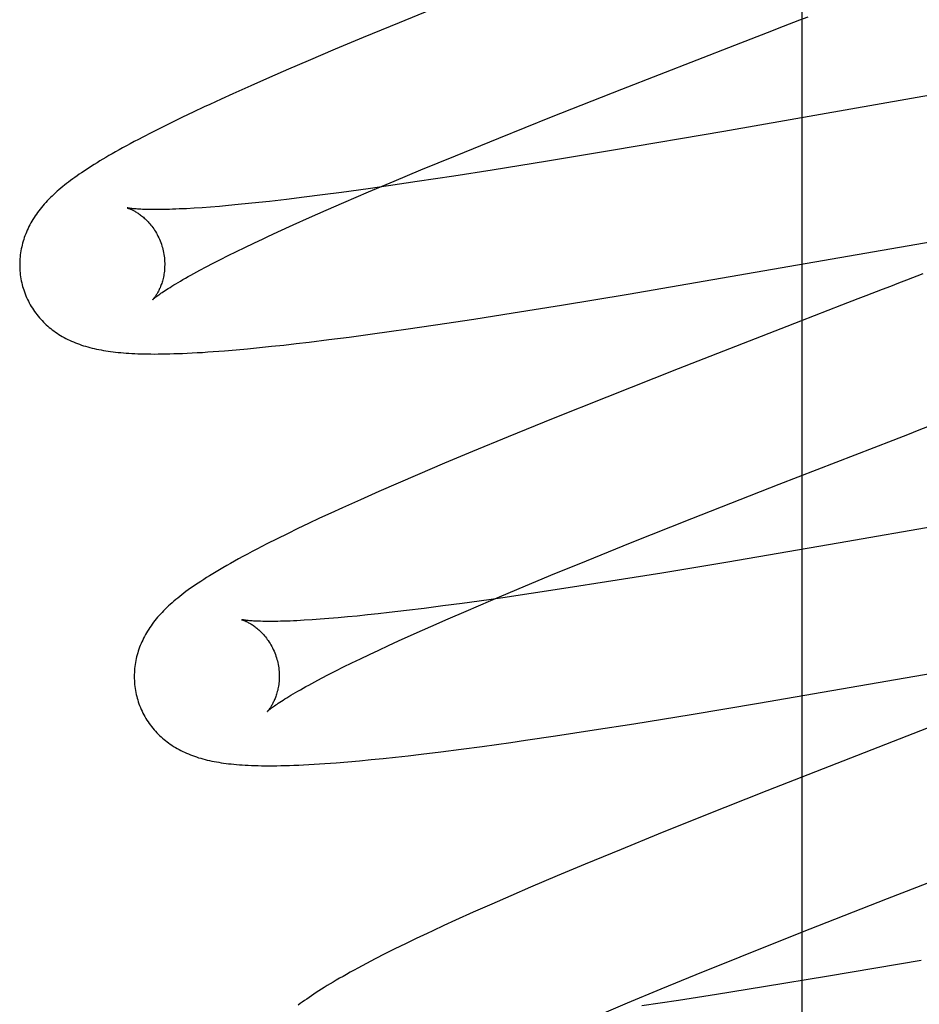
# Model space of a CAD drawing. Header units: inches. Extents: x 0 to 303, y 0 to 196.
# Tile 65 of 100: x 65.564 to 65.688, y 101.352 to 101.487. Entities that reach past the tile are written whole.
import ezdxf

# ---------------------------------------------------------------- set-up
doc = ezdxf.new("R2010")
doc.units = ezdxf.units.IN
doc.header["$LTSCALE"] = 16.67597
doc.header["$MEASUREMENT"] = 0
doc.linetypes.add('HIDDEN', pattern=[0.2, 0.1, -0.1])
doc.layers.add('DEFAULT_2', color=8, linetype='HIDDEN')

msp = doc.modelspace()

# ---------------------------------------------------------------- linework, layer by layer
at = {"layer": 'DEFAULT_2', "color": 8, "linetype": 'HIDDEN'}
for p, q in [((65.67146, 97.80668), (65.67146, 103.30719)), ((65.62205, 101.48957), (65.61589, 101.48707)), ((65.61589, 101.48707), (65.61092, 101.48503)), ((65.66664, 101.48572), (65.66889, 101.48659)), ((65.61092, 101.48503), (65.60707, 101.48342)), ((65.66214, 101.48398), (65.66664, 101.48572)), ((65.60707, 101.48342), (65.60335, 101.48184)), ((65.64658, 101.47791), (65.66214, 101.48398)), ((65.60335, 101.48184), (65.60063, 101.48067)), ((65.60063, 101.48067), (65.598, 101.47952)), ((65.598, 101.47952), (65.59544, 101.47839)), ((65.59544, 101.47839), (65.59295, 101.47728)), ((65.63689, 101.47408), (65.64658, 101.47791)), ((65.69594, 101.47827), (65.66062, 101.4721)), ((65.59134, 101.47655), (65.58977, 101.47582)), ((65.59295, 101.47728), (65.59134, 101.47655)), ((65.58601, 101.47405), (65.58456, 101.47334)), ((65.58749, 101.47475), (65.58601, 101.47405)), ((65.62962, 101.47117), (65.63689, 101.47408)), ((65.58314, 101.47264), (65.58179, 101.47196)), ((65.58456, 101.47334), (65.58314, 101.47264)), ((65.58179, 101.47196), (65.58053, 101.47131)), ((65.62364, 101.46874), (65.62962, 101.47117)), ((65.66062, 101.4721), (65.64541, 101.4695)), ((65.61886, 101.46677), (65.62364, 101.46874)), ((65.64541, 101.4695), (65.63635, 101.46799)), ((65.63635, 101.46799), (65.6287, 101.46675)), ((65.61518, 101.46524), (65.61886, 101.46677)), ((65.62343, 101.46593), (65.61835, 101.46516)), ((65.6287, 101.46675), (65.62343, 101.46593)), ((65.61159, 101.46418), (65.60794, 101.46367)), ((65.61443, 101.46458), (65.61159, 101.46418)), ((65.61165, 101.46374), (65.61518, 101.46524)), ((65.61835, 101.46516), (65.61443, 101.46458)), ((65.60277, 101.463), (65.60034, 101.46271)), ((65.60531, 101.46333), (65.60277, 101.463)), ((65.60794, 101.46367), (65.60531, 101.46333)), ((65.60826, 101.46229), (65.61165, 101.46374)), ((65.5887, 101.46157), (65.5876, 101.4615)), ((65.58987, 101.46165), (65.5887, 101.46157)), ((65.59109, 101.46175), (65.58987, 101.46165)), ((65.59237, 101.46187), (65.59109, 101.46175)), ((65.5937, 101.46199), (65.59237, 101.46187)), ((65.59509, 101.46213), (65.5937, 101.46199)), ((65.59652, 101.46228), (65.59509, 101.46213)), ((65.59801, 101.46244), (65.59652, 101.46228)), ((65.60034, 101.46271), (65.59801, 101.46244)), ((65.60583, 101.46123), (65.60826, 101.46229)), ((65.60127, 101.45919), (65.6035, 101.4602)), ((65.6035, 101.4602), (65.60583, 101.46123)), ((65.59914, 101.45822), (65.60127, 101.45919)), ((65.64743, 101.44965), (65.70455, 101.45956)), ((65.59779, 101.4576), (65.59914, 101.45822)), ((65.59344, 101.45552), (65.59461, 101.45609)), ((65.59461, 101.45609), (65.59584, 101.45668)), ((65.59125, 101.45443), (65.59232, 101.45497)), ((65.59232, 101.45497), (65.59344, 101.45552)), ((65.58839, 101.45294), (65.58928, 101.45342)), ((65.58928, 101.45342), (65.59024, 101.45392)), ((65.59024, 101.45392), (65.59125, 101.45443)), ((65.63828, 101.44814), (65.64743, 101.44965)), ((65.63159, 101.44706), (65.63828, 101.44814)), ((65.67685, 101.44811), (65.67121, 101.44592)), ((65.62617, 101.44621), (65.63159, 101.44706)), ((65.61681, 101.44481), (65.6209, 101.44541)), ((65.6209, 101.44541), (65.62617, 101.44621)), ((65.67121, 101.44592), (65.65436, 101.43935)), ((65.6062, 101.44337), (65.609, 101.44373)), ((65.609, 101.44373), (65.61187, 101.44412)), ((65.61187, 101.44412), (65.61481, 101.44453)), ((65.61481, 101.44453), (65.61681, 101.44481)), ((65.59661, 101.44227), (65.59826, 101.44245)), ((65.59826, 101.44245), (65.59996, 101.44263)), ((65.59996, 101.44263), (65.6017, 101.44283)), ((65.6017, 101.44283), (65.60347, 101.44304)), ((65.60347, 101.44304), (65.6062, 101.44337)), ((65.59182, 101.44184), (65.59339, 101.44197)), ((65.59339, 101.44197), (65.59499, 101.44212)), ((65.59499, 101.44212), (65.59661, 101.44227)), ((65.65436, 101.43935), (65.64451, 101.43546)), ((65.64451, 101.43546), (65.63709, 101.43248)), ((65.63709, 101.43248), (65.63093, 101.42997)), ((65.63093, 101.42997), (65.62597, 101.42793)), ((65.66825, 101.42342), (65.68397, 101.42952)), ((65.62597, 101.42793), (65.62214, 101.42632)), ((65.62214, 101.42632), (65.61842, 101.42474)), ((65.61842, 101.42474), (65.61572, 101.42357)), ((65.61572, 101.42357), (65.61309, 101.42243)), ((65.65621, 101.41869), (65.66825, 101.42342)), ((65.61309, 101.42243), (65.61054, 101.4213)), ((65.61054, 101.4213), (65.60807, 101.42018)), ((65.71177, 101.42149), (65.6764, 101.41531)), ((65.60647, 101.41945), (65.60491, 101.41873)), ((65.60807, 101.42018), (65.60647, 101.41945)), ((65.6034, 101.41802), (65.60192, 101.41731)), ((65.60491, 101.41873), (65.6034, 101.41802)), ((65.64777, 101.41533), (65.65621, 101.41869)), ((65.60047, 101.41661), (65.59905, 101.4159)), ((65.60192, 101.41731), (65.60047, 101.41661)), ((65.59905, 101.4159), (65.59764, 101.41519)), ((65.64169, 101.41287), (65.64777, 101.41533)), ((65.6764, 101.41531), (65.66118, 101.4127)), ((65.63681, 101.41087), (65.64169, 101.41287)), ((65.66118, 101.4127), (65.65211, 101.41119)), ((65.65211, 101.41119), (65.64445, 101.40996)), ((65.63212, 101.40893), (65.63681, 101.41087)), ((65.64445, 101.40996), (65.63917, 101.40913)), ((65.62853, 101.40741), (65.63212, 101.40893)), ((65.63917, 101.40913), (65.63409, 101.40836)), ((65.62826, 101.40751), (65.62457, 101.407)), ((65.6251, 101.40594), (65.62853, 101.40741)), ((65.63017, 101.40778), (65.62826, 101.40751)), ((65.63409, 101.40836), (65.63017, 101.40778)), ((65.6145, 101.40573), (65.61299, 101.40556)), ((65.61687, 101.406), (65.6145, 101.40573)), ((65.61933, 101.40631), (65.61687, 101.406)), ((65.6219, 101.40664), (65.61933, 101.40631)), ((65.62457, 101.407), (65.6219, 101.40664)), ((65.62262, 101.40487), (65.6251, 101.40594)), ((65.60501, 101.40481), (65.60388, 101.40474)), ((65.6062, 101.40491), (65.60501, 101.40481)), ((65.60745, 101.40501), (65.6062, 101.40491)), ((65.60876, 101.40513), (65.60745, 101.40501)), ((65.61011, 101.40526), (65.60876, 101.40513)), ((65.61153, 101.4054), (65.61011, 101.40526)), ((65.61299, 101.40556), (65.61153, 101.4054)), ((65.62024, 101.40383), (65.62262, 101.40487)), ((65.61796, 101.40281), (65.62024, 101.40383)), ((65.66541, 101.39323), (65.72919, 101.40428)), ((65.6144, 101.40119), (65.61579, 101.40183)), ((65.61579, 101.40183), (65.61796, 101.40281)), ((65.61177, 101.39996), (65.61306, 101.40056)), ((65.61306, 101.40056), (65.6144, 101.40119)), ((65.60935, 101.39879), (65.61053, 101.39937)), ((65.61053, 101.39937), (65.61177, 101.39996)), ((65.60612, 101.39717), (65.60714, 101.39769)), ((65.60714, 101.39769), (65.60822, 101.39823)), ((65.60822, 101.39823), (65.60935, 101.39879)), ((65.60426, 101.3962), (65.60516, 101.39668)), ((65.60516, 101.39668), (65.60612, 101.39717)), ((65.65614, 101.39169), (65.66541, 101.39323)), ((65.64825, 101.39041), (65.65614, 101.39169)), ((65.69128, 101.39079), (65.67998, 101.38641)), ((65.63744, 101.38873), (65.64277, 101.38955)), ((65.64277, 101.38955), (65.64825, 101.39041)), ((65.63128, 101.38783), (65.63331, 101.38812)), ((65.63331, 101.38812), (65.63744, 101.38873)), ((65.62163, 101.38654), (65.62444, 101.3869)), ((65.62444, 101.3869), (65.62732, 101.38728)), ((65.62732, 101.38728), (65.63128, 101.38783)), ((65.6104, 101.38529), (65.61203, 101.38545)), ((65.61203, 101.38545), (65.61369, 101.38562)), ((65.61369, 101.38562), (65.61539, 101.3858)), ((65.61539, 101.3858), (65.61712, 101.38599)), ((65.61712, 101.38599), (65.6189, 101.3862)), ((65.6189, 101.3862), (65.62163, 101.38654)), ((65.67998, 101.38641), (65.66659, 101.38116)), ((65.6072, 101.38502), (65.6088, 101.38515)), ((65.6088, 101.38515), (65.6104, 101.38529)), ((65.66659, 101.38116), (65.6579, 101.37771)), ((65.6579, 101.37771), (65.65158, 101.37517)), ((65.65158, 101.37517), (65.64647, 101.37308)), ((65.64647, 101.37308), (65.64152, 101.37103)), ((65.68321, 101.3663), (65.69997, 101.37281)), ((65.64152, 101.37103), (65.63768, 101.36943)), ((65.63768, 101.36943), (65.63397, 101.36785)), ((65.63397, 101.36785), (65.63127, 101.36668)), ((65.63127, 101.36668), (65.62865, 101.36553)), ((65.62865, 101.36553), (65.6261, 101.3644)), ((65.67125, 101.3616), (65.68321, 101.3663)), ((65.6261, 101.3644), (65.62365, 101.36329)), ((65.62206, 101.36257), (65.6205, 101.36184)), ((65.62365, 101.36329), (65.62206, 101.36257)), ((65.66288, 101.35826), (65.67125, 101.3616)), ((65.61674, 101.36005), (65.6153, 101.35934)), ((65.61823, 101.36077), (65.61674, 101.36005)), ((65.61391, 101.35865), (65.61259, 101.35797)), ((65.6153, 101.35934), (65.61391, 101.35865)), ((65.65685, 101.35582), (65.66288, 101.35826)), ((65.68783, 101.35776), (65.67509, 101.3556)), ((65.65201, 101.35384), (65.65685, 101.35582)), ((65.67509, 101.3556), (65.66612, 101.35411)), ((65.66612, 101.35411), (65.65962, 101.35307)), ((65.64738, 101.35191), (65.65201, 101.35384)), ((65.65962, 101.35307), (65.65439, 101.35225)), ((65.64382, 101.35041), (65.64738, 101.35191)), ((65.65439, 101.35225), (65.64935, 101.35149))]:
    msp.add_line(p, q, dxfattribs=at)
for points in [[(65.66889, 101.48659), (65.67114, 101.48746), (65.67226, 101.48789)], [(65.58977, 101.47582), (65.589, 101.47546), (65.58749, 101.47475)], [(65.58053, 101.47131), (65.57993, 101.47099), (65.57936, 101.47069), (65.57881, 101.47039), (65.57827, 101.4701), (65.57776, 101.46982), (65.57726, 101.46955), (65.57678, 101.46928), (65.57632, 101.46901), (65.57587, 101.46876), (65.57544, 101.4685), (65.57502, 101.46826), (65.57462, 101.46801), (65.57423, 101.46777), (65.57385, 101.46754), (65.57348, 101.46731), (65.57312, 101.46708), (65.57277, 101.46685), (65.57243, 101.46663), (65.5721, 101.4664), (65.57178, 101.46619), (65.57147, 101.46597), (65.57117, 101.46575), (65.57087, 101.46554), (65.57058, 101.46532), (65.5703, 101.46511), (65.57002, 101.4649), (65.56975, 101.46469), (65.56949, 101.46447), (65.56923, 101.46426), (65.56898, 101.46405)], [(65.56898, 101.46405), (65.56873, 101.46383), (65.56849, 101.46361), (65.56826, 101.4634), (65.56803, 101.46318), (65.5678, 101.46296), (65.56758, 101.46274), (65.56737, 101.46252), (65.56716, 101.46229), (65.56696, 101.46207), (65.56676, 101.46184), (65.56657, 101.46161), (65.56638, 101.46138), (65.5662, 101.46115), (65.56603, 101.46091), (65.56586, 101.46068), (65.5657, 101.46044), (65.56554, 101.4602), (65.56539, 101.45995), (65.56524, 101.45971), (65.5651, 101.45946), (65.56496, 101.45921), (65.56484, 101.45896), (65.56471, 101.45871), (65.5646, 101.45846), (65.56449, 101.45821), (65.56439, 101.45796), (65.56429, 101.45771), (65.5642, 101.45746), (65.56412, 101.4572), (65.56404, 101.45694), (65.56396, 101.45668), (65.5639, 101.45642), (65.56384, 101.45616), (65.56378, 101.45589), (65.56373, 101.45562), (65.56369, 101.45535), (65.56365, 101.45508), (65.56362, 101.45481), (65.5636, 101.45454), (65.56358, 101.45426), (65.56357, 101.45398), (65.56356, 101.45371), (65.56357, 101.45343), (65.56358, 101.45315), (65.56359, 101.45287), (65.56362, 101.4526), (65.56365, 101.45232), (65.56369, 101.45204), (65.56373, 101.45177), (65.56378, 101.45149), (65.56384, 101.45122), (65.56391, 101.45095), (65.56397, 101.45071)], [(65.5784, 101.46154), (65.57839, 101.46154), (65.57838, 101.46154), (65.57837, 101.46154), (65.57838, 101.46154), (65.57839, 101.46154), (65.57841, 101.46153), (65.57844, 101.46152), (65.57847, 101.46151), (65.57852, 101.4615), (65.57857, 101.46148), (65.57862, 101.46146), (65.57868, 101.46144), (65.57875, 101.46141), (65.57882, 101.46138), (65.5789, 101.46135), (65.57898, 101.46131), (65.57906, 101.46127), (65.57915, 101.46123), (65.57924, 101.46118), (65.57934, 101.46113), (65.57944, 101.46107), (65.57955, 101.46101), (65.57965, 101.46095), (65.57976, 101.46088), (65.57988, 101.46081), (65.57999, 101.46073), (65.58011, 101.46064), (65.58023, 101.46055), (65.58036, 101.46046), (65.58048, 101.46036), (65.58061, 101.46025), (65.58073, 101.46014), (65.58086, 101.46002), (65.581, 101.4599), (65.58113, 101.45976), (65.58126, 101.45962), (65.58139, 101.45948), (65.58152, 101.45933), (65.58165, 101.45917), (65.58179, 101.459), (65.58191, 101.45883), (65.58204, 101.45865), (65.58217, 101.45846), (65.58229, 101.45827), (65.58241, 101.45807), (65.58252, 101.45786), (65.58263, 101.45765), (65.58274, 101.45743), (65.58284, 101.45721), (65.58293, 101.45698), (65.58302, 101.45675), (65.5831, 101.45652), (65.58318, 101.45628), (65.58324, 101.45607)], [(65.5876, 101.4615), (65.58655, 101.46143), (65.58606, 101.46141), (65.58557, 101.46139), (65.5851, 101.46137), (65.58465, 101.46135), (65.58422, 101.46133), (65.5838, 101.46132), (65.58339, 101.46131), (65.58301, 101.46131), (65.58264, 101.4613), (65.58228, 101.4613), (65.58194, 101.4613), (65.58162, 101.46131), (65.58131, 101.46131), (65.58102, 101.46132), (65.58075, 101.46133), (65.58049, 101.46134), (65.58025, 101.46135), (65.58003, 101.46136), (65.57982, 101.46137), (65.57963, 101.46139), (65.57945, 101.4614), (65.57929, 101.46142), (65.57914, 101.46143), (65.57901, 101.46144), (65.57889, 101.46146), (65.57878, 101.46147), (65.57869, 101.46149), (65.57861, 101.4615), (65.57855, 101.46151), (65.57849, 101.46152), (65.57845, 101.46153), (65.57841, 101.46153), (65.5784, 101.46154)], [(65.59584, 101.45668), (65.59713, 101.45729), (65.59779, 101.4576)], [(65.58324, 101.45607), (65.5833, 101.45586), (65.58335, 101.45562), (65.5834, 101.45537), (65.58345, 101.45513), (65.58348, 101.45489), (65.58351, 101.45465), (65.58353, 101.45441), (65.58355, 101.45417), (65.58356, 101.45393), (65.58356, 101.4537), (65.58355, 101.45347), (65.58354, 101.45325), (65.58353, 101.45303), (65.58351, 101.45281), (65.58348, 101.4526), (65.58345, 101.4524), (65.58342, 101.4522), (65.58338, 101.45201), (65.58334, 101.45182), (65.58329, 101.45164), (65.58324, 101.45146), (65.58319, 101.4513), (65.58314, 101.45113), (65.58309, 101.45098), (65.58303, 101.45083), (65.58298, 101.45068), (65.58292, 101.45054), (65.58286, 101.45041), (65.58281, 101.45028), (65.58275, 101.45016), (65.58269, 101.45005), (65.58263, 101.44993), (65.58257, 101.44983), (65.58251, 101.44973), (65.58246, 101.44963), (65.5824, 101.44954), (65.58235, 101.44946), (65.5823, 101.44938), (65.58225, 101.44931), (65.5822, 101.44924), (65.58215, 101.44918), (65.58211, 101.44912), (65.58207, 101.44907), (65.58203, 101.44903), (65.582, 101.44899), (65.58197, 101.44895), (65.58194, 101.44892), (65.58192, 101.4489), (65.58191, 101.44889), (65.5819, 101.44888), (65.5819, 101.44887)], [(65.5819, 101.44888), (65.58191, 101.44889), (65.58192, 101.4489), (65.58195, 101.44892), (65.58198, 101.44895), (65.58203, 101.44899), (65.58208, 101.44903), (65.58214, 101.44909), (65.58221, 101.44914), (65.58229, 101.44921), (65.58239, 101.44928), (65.58249, 101.44937), (65.58261, 101.44945), (65.58274, 101.44955), (65.58289, 101.44965), (65.58304, 101.44976), (65.58322, 101.44988), (65.5834, 101.45001), (65.5836, 101.45014), (65.58382, 101.45028), (65.58404, 101.45043), (65.58429, 101.45058), (65.58455, 101.45075), (65.58482, 101.45092), (65.58511, 101.45109), (65.58541, 101.45127), (65.58573, 101.45146), (65.58607, 101.45165), (65.58642, 101.45185), (65.58678, 101.45206), (65.58716, 101.45227), (65.58756, 101.45249), (65.58797, 101.45272), (65.58839, 101.45294)], [(65.68806, 101.45244), (65.68583, 101.45158), (65.68472, 101.45115), (65.6836, 101.45072), (65.68248, 101.45029), (65.68023, 101.44942)], [(65.56397, 101.45071), (65.56404, 101.45049), (65.56412, 101.45022), (65.56421, 101.44996), (65.56431, 101.44969), (65.56441, 101.44943), (65.56452, 101.44918), (65.56464, 101.44893), (65.56476, 101.44868), (65.56489, 101.44843), (65.56502, 101.44819), (65.56516, 101.44795), (65.56531, 101.44771), (65.56546, 101.44748), (65.56562, 101.44725), (65.56578, 101.44703), (65.56594, 101.44682), (65.56612, 101.4466), (65.56629, 101.44639), (65.56647, 101.44619), (65.56666, 101.44599), (65.56684, 101.4458), (65.56704, 101.44561), (65.56723, 101.44542), (65.56743, 101.44524), (65.56764, 101.44507), (65.56785, 101.4449), (65.56806, 101.44473), (65.56827, 101.44457), (65.56849, 101.44441), (65.56872, 101.44426), (65.56895, 101.4441), (65.56919, 101.44396), (65.56944, 101.44381), (65.56968, 101.44367), (65.56993, 101.44354), (65.57019, 101.44341), (65.57045, 101.44329), (65.57071, 101.44317), (65.57097, 101.44305), (65.57124, 101.44294), (65.57152, 101.44283), (65.57179, 101.44273), (65.57208, 101.44263), (65.57236, 101.44254), (65.57265, 101.44245), (65.57294, 101.44237), (65.57324, 101.44229), (65.57354, 101.44221), (65.57385, 101.44214), (65.57415, 101.44207), (65.57447, 101.44201), (65.57478, 101.44195), (65.5751, 101.44189), (65.57543, 101.44183), (65.57576, 101.44178), (65.57609, 101.44174), (65.57644, 101.44169), (65.57678, 101.44165), (65.57714, 101.44162), (65.5775, 101.44158), (65.57787, 101.44155), (65.57825, 101.44152), (65.57863, 101.4415), (65.57903, 101.44147), (65.57944, 101.44145), (65.57986, 101.44143), (65.58029, 101.44142), (65.58073, 101.44141), (65.58119, 101.4414), (65.58166, 101.4414), (65.58214, 101.44139), (65.58264, 101.4414), (65.58316, 101.4414), (65.5837, 101.44141), (65.58425, 101.44142), (65.58482, 101.44144), (65.58541, 101.44146), (65.58603, 101.44148), (65.58667, 101.44151), (65.58734, 101.44154), (65.58803, 101.44158), (65.58875, 101.44162), (65.5895, 101.44167), (65.59026, 101.44172), (65.59182, 101.44184)], [(65.68023, 101.44942), (65.67911, 101.44898), (65.67685, 101.44811)], [(65.68735, 101.43083), (65.6896, 101.4317), (65.69072, 101.43213), (65.69184, 101.43257), (65.69296, 101.433), (65.6952, 101.43387)], [(65.68397, 101.42952), (65.68622, 101.4304), (65.68735, 101.43083)], [(65.59764, 101.41519), (65.59695, 101.41484), (65.59627, 101.41449), (65.59561, 101.41414), (65.59497, 101.4138), (65.59435, 101.41347), (65.59375, 101.41314), (65.59318, 101.41282), (65.59263, 101.41252), (65.5921, 101.41222), (65.59159, 101.41192), (65.5911, 101.41164), (65.59063, 101.41136), (65.59018, 101.41108), (65.58975, 101.41082), (65.58933, 101.41055), (65.58893, 101.4103), (65.58854, 101.41004), (65.58816, 101.4098), (65.5878, 101.40955), (65.58746, 101.40931), (65.58712, 101.40908), (65.5868, 101.40885), (65.58649, 101.40862), (65.58619, 101.4084), (65.5859, 101.40818), (65.58562, 101.40796), (65.58535, 101.40774), (65.58508, 101.40752), (65.58483, 101.4073)], [(65.58483, 101.4073), (65.58457, 101.40708), (65.58433, 101.40686), (65.58409, 101.40665), (65.58386, 101.40643), (65.58363, 101.4062), (65.58341, 101.40598), (65.58319, 101.40576), (65.58298, 101.40553), (65.58278, 101.40531), (65.58258, 101.40508), (65.58239, 101.40485), (65.5822, 101.40462), (65.58202, 101.40439), (65.58184, 101.40415), (65.58167, 101.40392), (65.58151, 101.40368), (65.58135, 101.40344), (65.5812, 101.40319), (65.58105, 101.40295), (65.58091, 101.4027), (65.58077, 101.40245), (65.58064, 101.4022), (65.58052, 101.40195), (65.5804, 101.4017), (65.58029, 101.40145), (65.58019, 101.40119), (65.58009, 101.40094), (65.58, 101.40069), (65.57991, 101.40043), (65.57983, 101.40017), (65.57976, 101.39991), (65.57969, 101.39965), (65.57963, 101.39938), (65.57957, 101.39912), (65.57952, 101.39885), (65.57948, 101.39858), (65.57944, 101.39831), (65.57941, 101.39803), (65.57939, 101.39776), (65.57937, 101.39748), (65.57936, 101.3972), (65.57936, 101.39693), (65.57936, 101.39665), (65.57937, 101.39637), (65.57938, 101.39609), (65.57941, 101.39581), (65.57944, 101.39553), (65.57948, 101.39526), (65.57952, 101.39498), (65.57957, 101.3947), (65.57963, 101.39443), (65.5797, 101.39416), (65.57976, 101.39392)], [(65.59416, 101.40475), (65.59417, 101.40475), (65.59418, 101.40475), (65.5942, 101.40474), (65.59423, 101.40473), (65.59426, 101.40472), (65.5943, 101.40471), (65.59435, 101.40469), (65.59441, 101.40467), (65.59447, 101.40465), (65.59453, 101.40462), (65.59461, 101.40459), (65.59468, 101.40456), (65.59476, 101.40452), (65.59485, 101.40448), (65.59494, 101.40444), (65.59503, 101.40439), (65.59513, 101.40434), (65.59523, 101.40429), (65.59533, 101.40423), (65.59544, 101.40416), (65.59555, 101.40409), (65.59566, 101.40402), (65.59578, 101.40394), (65.5959, 101.40385), (65.59602, 101.40377), (65.59614, 101.40367), (65.59627, 101.40357), (65.59639, 101.40346), (65.59652, 101.40335), (65.59665, 101.40323), (65.59678, 101.40311), (65.59691, 101.40298), (65.59705, 101.40284), (65.59718, 101.40269), (65.59731, 101.40254), (65.59744, 101.40238), (65.59757, 101.40221), (65.5977, 101.40204), (65.59783, 101.40186), (65.59796, 101.40167), (65.59808, 101.40148), (65.5982, 101.40128), (65.59831, 101.40107), (65.59842, 101.40086), (65.59853, 101.40064), (65.59863, 101.40042), (65.59872, 101.40019), (65.59881, 101.39996), (65.59889, 101.39973), (65.59897, 101.39949), (65.59903, 101.39928)], [(65.60388, 101.40474), (65.6028, 101.40467), (65.60229, 101.40464), (65.60179, 101.40461), (65.60131, 101.40459), (65.60085, 101.40457), (65.60039, 101.40456), (65.59996, 101.40454), (65.59954, 101.40453), (65.59914, 101.40452), (65.59875, 101.40452), (65.59838, 101.40451), (65.59803, 101.40451), (65.59769, 101.40451), (65.59737, 101.40452), (65.59707, 101.40452), (65.59678, 101.40453), (65.59652, 101.40454), (65.59627, 101.40455), (65.59603, 101.40456), (65.59581, 101.40457), (65.59561, 101.40458), (65.59542, 101.4046), (65.59524, 101.40461), (65.59508, 101.40462), (65.59494, 101.40464), (65.59481, 101.40465), (65.59469, 101.40467), (65.59458, 101.40468), (65.59449, 101.40469), (65.59441, 101.40471), (65.59434, 101.40472), (65.59429, 101.40473), (65.59424, 101.40473), (65.59421, 101.40474), (65.59418, 101.40475), (65.59417, 101.40475)], [(65.59903, 101.39928), (65.59909, 101.39907), (65.59914, 101.39883), (65.59919, 101.39858), (65.59924, 101.39834), (65.59927, 101.39809), (65.5993, 101.39785), (65.59932, 101.39761), (65.59934, 101.39737), (65.59935, 101.39714), (65.59935, 101.3969), (65.59934, 101.39668), (65.59933, 101.39645), (65.59932, 101.39623), (65.5993, 101.39601), (65.59927, 101.3958), (65.59924, 101.3956), (65.59921, 101.3954), (65.59917, 101.39521), (65.59913, 101.39502), (65.59908, 101.39484), (65.59903, 101.39467), (65.59898, 101.3945), (65.59893, 101.39433), (65.59888, 101.39418), (65.59882, 101.39403), (65.59877, 101.39388), (65.59871, 101.39375), (65.59865, 101.39361), (65.59859, 101.39348), (65.59853, 101.39336), (65.59847, 101.39325), (65.59842, 101.39314), (65.59836, 101.39303), (65.5983, 101.39293), (65.59824, 101.39284), (65.59819, 101.39275), (65.59813, 101.39266), (65.59808, 101.39259), (65.59803, 101.39251), (65.59798, 101.39245), (65.59794, 101.39238), (65.59789, 101.39233), (65.59785, 101.39228), (65.59782, 101.39223), (65.59779, 101.39219), (65.59776, 101.39216), (65.59773, 101.39213), (65.59771, 101.39211), (65.5977, 101.39209), (65.59769, 101.39209)], [(65.59769, 101.39209), (65.59769, 101.39208), (65.59769, 101.39209), (65.5977, 101.3921), (65.59772, 101.39211), (65.59774, 101.39214), (65.59778, 101.39217), (65.59782, 101.39221), (65.59788, 101.39225), (65.59794, 101.3923), (65.59801, 101.39236), (65.5981, 101.39243), (65.5982, 101.39251), (65.5983, 101.39259), (65.59842, 101.39268), (65.59856, 101.39277), (65.5987, 101.39288), (65.59886, 101.39299), (65.59904, 101.39311), (65.59922, 101.39324), (65.59943, 101.39337), (65.59964, 101.39351), (65.59987, 101.39366), (65.60012, 101.39382), (65.60038, 101.39398), (65.60066, 101.39415), (65.60095, 101.39433), (65.60126, 101.39451), (65.60158, 101.3947), (65.60192, 101.3949), (65.60227, 101.3951), (65.60264, 101.39531), (65.60302, 101.39552), (65.60342, 101.39574), (65.60383, 101.39597), (65.60426, 101.3962)], [(65.57976, 101.39392), (65.57983, 101.39369), (65.57991, 101.39343), (65.58, 101.39316), (65.5801, 101.3929), (65.58021, 101.39264), (65.58032, 101.39238), (65.58043, 101.39212), (65.58056, 101.39187), (65.58069, 101.39162), (65.58082, 101.39138), (65.58096, 101.39114), (65.58111, 101.3909), (65.58126, 101.39067), (65.58142, 101.39044), (65.58158, 101.39022), (65.58175, 101.39), (65.58193, 101.38979), (65.5821, 101.38958), (65.58228, 101.38937), (65.58247, 101.38917), (65.58266, 101.38898), (65.58285, 101.38879), (65.58305, 101.3886), (65.58326, 101.38842), (65.58346, 101.38825), (65.58367, 101.38808), (65.58389, 101.38791), (65.5841, 101.38775), (65.58433, 101.38759), (65.58456, 101.38744), (65.58479, 101.38728), (65.58503, 101.38714), (65.58528, 101.38699), (65.58553, 101.38685), (65.58578, 101.38672), (65.58604, 101.38659), (65.5863, 101.38647), (65.58656, 101.38635), (65.58683, 101.38623), (65.5871, 101.38612), (65.58738, 101.38602), (65.58766, 101.38591), (65.58795, 101.38582), (65.58823, 101.38572), (65.58853, 101.38564), (65.58882, 101.38555), (65.58912, 101.38547), (65.58943, 101.3854), (65.58973, 101.38533), (65.59005, 101.38526), (65.59036, 101.38519), (65.59068, 101.38513), (65.59101, 101.38508), (65.59134, 101.38502), (65.59168, 101.38497), (65.59202, 101.38493), (65.59237, 101.38489), (65.59273, 101.38485), (65.59309, 101.38481), (65.59347, 101.38477), (65.59386, 101.38474), (65.59425, 101.38472), (65.59466, 101.38469), (65.59508, 101.38467), (65.59552, 101.38465), (65.59597, 101.38463), (65.59643, 101.38462), (65.59691, 101.38461), (65.59741, 101.38461), (65.59792, 101.3846), (65.59845, 101.3846), (65.599, 101.38461), (65.59956, 101.38462), (65.60015, 101.38463), (65.60076, 101.38465), (65.60138, 101.38467), (65.60204, 101.3847), (65.60271, 101.38473), (65.60341, 101.38477), (65.60414, 101.38481), (65.60488, 101.38485), (65.60564, 101.3849), (65.6072, 101.38502)], [(65.6205, 101.36184), (65.61974, 101.36148), (65.61823, 101.36077)], [(65.61259, 101.35797), (65.61196, 101.35765), (65.61136, 101.35733), (65.61077, 101.35702), (65.6102, 101.35671), (65.60966, 101.35642), (65.60913, 101.35612), (65.60862, 101.35584), (65.60814, 101.35556), (65.60766, 101.3553), (65.60721, 101.35503), (65.60678, 101.35478), (65.60636, 101.35452), (65.60595, 101.35428), (65.60556, 101.35404), (65.60518, 101.3538), (65.60481, 101.35357), (65.60446, 101.35334), (65.60411, 101.35311), (65.60378, 101.35289), (65.60345, 101.35266), (65.60314, 101.35244), (65.60283, 101.35223), (65.60253, 101.35201), (65.60224, 101.3518), (65.60195, 101.35158)]]:
    msp.add_lwpolyline(points, dxfattribs=at)

doc.saveas('drawing.dxf')
